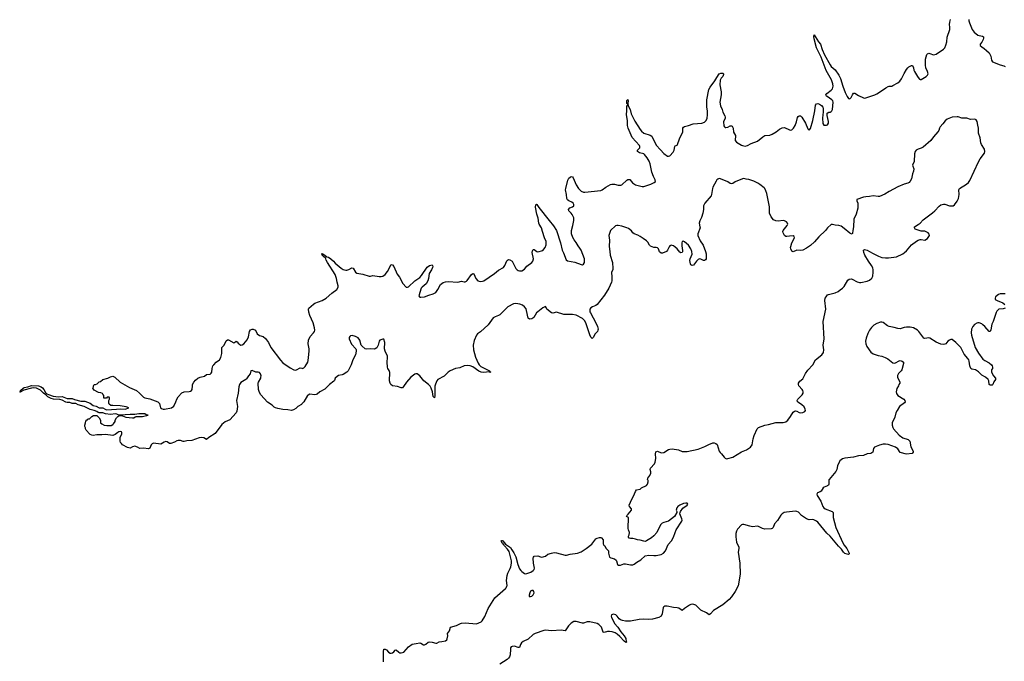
# Model space of a CAD drawing. Header units: inches. Extents: x 1474254 to 1647085, y 640389 to 772279.
# Tile 21 of 85: x 1495419 to 1511397, y 697058 to 707469. Entities that reach past the tile are written whole.
import ezdxf

# ---------------------------------------------------------------- set-up
doc = ezdxf.new("R2010")
doc.units = ezdxf.units.IN
doc.header["$MEASUREMENT"] = 0
for name, color, linetype in [('B4790', 7, 'Continuous'), ('B5609', 7, 'Continuous'), ('B5700', 7, 'Continuous'), ('B5710', 7, 'Continuous')]:
    doc.layers.add(name, color=color, linetype=linetype)

msp = doc.modelspace()

# ---------------------------------------------------------------- linework, layer by layer
at = {"layer": 'B4790', "color": 6, "elevation": 700}
msp.add_lwpolyline([(1500000, 701235), (1499990, 701227), (1499930, 701195), (1499898, 701162), (1499864, 701136), (1499830, 701130), (1499770, 701141), (1499690, 701142), (1499610, 701159), (1499570, 701172), (1499550, 701184), (1499515, 701215), (1499443, 701263), (1499330, 701382), (1499310, 701421), (1499293, 701470), (1499287, 701570), (1499292, 701590), (1499330, 701650), (1499334, 701666), (1499336, 701690), (1499325, 701725), (1499310, 701742), (1499291, 701751), (1499250, 701752), (1499190, 701775), (1499170, 701773), (1499160, 701720), (1499130, 701690), (1499100, 701640), (1499090, 701630), (1499010, 701580), (1498984, 701550), (1498973, 701510), (1498964, 701410), (1498939, 701290), (1498952, 701190), (1498942, 701118), (1498930, 701090), (1498830, 700978), (1498756, 700944), (1498698, 700902), (1498590, 700754), (1498491, 700689), (1498450, 700655), (1498405, 700685), (1498370, 700692), (1498330, 700684), (1498210, 700642), (1498130, 700637), (1498090, 700627), (1498070, 700627), (1498030, 700640), (1497990, 700640), (1497967, 700633), (1497930, 700611), (1497870, 700590), (1497850, 700594), (1497810, 700618), (1497790, 700622), (1497765, 700615), (1497710, 700581), (1497670, 700584), (1497630, 700593), (1497590, 700595), (1497570, 700587), (1497551, 700570), (1497530, 700515), (1497510, 700506), (1497430, 700517), (1497370, 700509), (1497330, 700535), (1497290, 700547), (1497250, 700539), (1497210, 700515), (1497190, 700519), (1497170, 700525), (1497090, 700573), (1497069, 700590), (1497057, 700610), (1497049, 700630), (1497047, 700667), (1497052, 700690), (1497079, 700750), (1497078, 700770), (1497070, 700781), (1497050, 700787), (1497030, 700782), (1497009, 700771), (1496970, 700738), (1496930, 700721), (1496810, 700739), (1496750, 700730), (1496670, 700735), (1496610, 700724), (1496590, 700725), (1496560, 700740), (1496530, 700769), (1496524, 700784), (1496498, 700810), (1496488, 700830), (1496487, 700847), (1496478, 700870), (1496478, 700890), (1496489, 700930), (1496490, 700954), (1496510, 700974), (1496522, 700978), (1496526, 700990), (1496550, 700994), (1496588, 701032), (1496616, 701044), (1496670, 701045), (1496711, 701010), (1496731, 700970), (1496732, 700930), (1496750, 700912), (1496790, 700891), (1496835, 700885), (1496905, 700885), (1496930, 700898), (1496942, 700910), (1496968, 700950), (1496969, 700970), (1496989, 701010), (1497009, 701030), (1497030, 701041), (1497050, 701046), (1497090, 701041), (1497142, 701022), (1497250, 701007), (1497269, 701011), (1497294, 701026), (1497309, 701031), (1497410, 701031), (1497506, 701050), (1497470, 701055), (1497450, 701071), (1497410, 701076), (1497350, 701076), (1497290, 701061), (1497210, 701065), (1497050, 701052), (1497030, 701054), (1496997, 701070), (1496974, 701074), (1496890, 701060), (1496810, 701073), (1496770, 701090), (1496710, 701089), (1496690, 701095), (1496669, 701110), (1496630, 701127), (1496565, 701145), (1496464, 701190), (1496370, 701220), (1496330, 701239), (1496310, 701243), (1496270, 701239), (1496230, 701257), (1496190, 701259), (1496170, 701265), (1496110, 701294), (1496070, 701306), (1495970, 701313), (1495930, 701323), (1495873, 701350), (1495843, 701383), (1495804, 701410), (1495755, 701455), (1495690, 701489), (1495650, 701496), (1495609, 701491), (1495485, 701455), (1495424, 701424), (1495419, 701430), (1495427, 701433), (1495432, 701450), (1495474, 701490), (1495490, 701500), (1495550, 701512), (1495610, 701535), (1495726, 701530), (1495770, 701510), (1495790, 701496), (1495811, 701471), (1495840, 701420), (1495860, 701400), (1495885, 701385), (1495961, 701361), (1496050, 701351), (1496110, 701354), (1496190, 701323), (1496270, 701321), (1496310, 701304), (1496410, 701279), (1496430, 701281), (1496477, 701277), (1496565, 701245), (1496610, 701210), (1496658, 701198), (1496710, 701171), (1496770, 701171), (1496808, 701148), (1496830, 701141), (1496990, 701147), (1497050, 701155), (1497130, 701150), (1497188, 701170), (1497148, 701188), (1497050, 701204), (1496930, 701206), (1496898, 701210), (1496870, 701228), (1496863, 701243), (1496868, 701292), (1496878, 701310), (1496878, 701330), (1496870, 701346), (1496838, 701342), (1496830, 701326), (1496787, 701327), (1496786, 701370), (1496766, 701390), (1496762, 701402), (1496736, 701416), (1496700, 701420), (1496630, 701458), (1496608, 701488), (1496618, 701510), (1496618, 701530), (1496630, 701552), (1496650, 701552), (1496678, 701562), (1496710, 701591), (1496730, 701598), (1496770, 701631), (1496850, 701651), (1496890, 701672), (1496930, 701684), (1496962, 701670), (1497049, 701589), (1497202, 701502), (1497279, 701470), (1497316, 701450), (1497365, 701410), (1497430, 701345), (1497450, 701333), (1497530, 701315), (1497663, 701270), (1497690, 701241), (1497706, 701170), (1497721, 701161), (1497750, 701151), (1497770, 701151), (1497881, 701170), (1497920, 701200), (1497954, 701266), (1497970, 701313), (1497989, 701350), (1498050, 701412), (1498088, 701432), (1498170, 701437), (1498190, 701442), (1498207, 701453), (1498217, 701470), (1498221, 701530), (1498226, 701550), (1498246, 701590), (1498270, 701622), (1498310, 701650), (1498350, 701667), (1498417, 701683), (1498450, 701710), (1498510, 701718), (1498528, 701732), (1498538, 701750), (1498542, 701810), (1498554, 701850), (1498569, 701871), (1498610, 701910), (1498660, 701950), (1498685, 701990), (1498700, 702050), (1498697, 702130), (1498702, 702150), (1498737, 702190), (1498770, 702259), (1498790, 702273), (1498810, 702274), (1498892, 702228), (1498907, 702233), (1498930, 702253), (1498950, 702244), (1498962, 702222), (1498990, 702197), (1499010, 702188), (1499030, 702193), (1499057, 702210), (1499110, 702274), (1499130, 702321), (1499149, 702410), (1499166, 702434), (1499190, 702446), (1499210, 702448), (1499247, 702430), (1499271, 702370), (1499310, 702347), (1499370, 702331), (1499410, 702296), (1499456, 702230), (1499493, 702150), (1499650, 701945), (1499690, 701900), (1499810, 701821), (1499870, 701787), (1499890, 701781), (1499910, 701786), (1499970, 701819), (1500000, 701813)], dxfattribs=at)
at = {"layer": 'B5609', "color": 6, "elevation": 700}
for points in [[(1501325, 697050), (1501323, 697217), (1501330, 697257), (1501350, 697255), (1501370, 697243), (1501404, 697204), (1501430, 697188), (1501450, 697188), (1501470, 697197), (1501488, 697212), (1501510, 697239), (1501530, 697242), (1501570, 697205), (1501590, 697196), (1501610, 697195), (1501653, 697207), (1501729, 697290), (1501790, 697338), (1501855, 697345), (1501910, 697359), (1501930, 697354), (1501970, 697327), (1501990, 697324), (1502010, 697334), (1502050, 697367), (1502068, 697372), (1502110, 697367), (1502170, 697350), (1502190, 697350), (1502225, 697375), (1502270, 697377), (1502330, 697389), (1502350, 697406), (1502358, 697422), (1502368, 697470), (1502363, 697510), (1502395, 697550), (1502410, 697610), (1502510, 697639), (1502570, 697670), (1502590, 697676), (1502650, 697680), (1502833, 697667), (1502910, 697699), (1502926, 697714), (1502970, 697783), (1503024, 697916), (1503130, 698087), (1503301, 698239), (1503312, 698250), (1503324, 698276), (1503328, 698290), (1503321, 698370), (1503328, 698450), (1503340, 698490), (1503378, 698562), (1503388, 698590), (1503399, 698650), (1503398, 698690), (1503391, 698731), (1503361, 698841), (1503336, 698876), (1503286, 698930), (1503281, 698941), (1503270, 698950), (1503264, 698964), (1503250, 698977), (1503240, 699000), (1503230, 699010), (1503244, 699016), (1503250, 699017), (1503259, 699010), (1503301, 698961), (1503382, 698902), (1503404, 698864), (1503437, 698817), (1503472, 698752), (1503504, 698630), (1503530, 698558), (1503550, 698532), (1503570, 698514), (1503610, 698485), (1503630, 698479), (1503650, 698481), (1503714, 698506), (1503749, 698530), (1503767, 698550), (1503772, 698570), (1503755, 698650), (1503749, 698731), (1503755, 698750), (1503770, 698765), (1503830, 698771), (1503870, 698751), (1503890, 698746), (1503950, 698763), (1503990, 698795), (1504050, 698815), (1504090, 698821), (1504130, 698818), (1504270, 698782), (1504290, 698782), (1504350, 698797), (1504470, 698815), (1504530, 698835), (1504613, 698886), (1504704, 698956), (1504722, 698978), (1504750, 699025), (1504770, 699045), (1504790, 699055), (1504830, 699065), (1504850, 699065), (1504860, 699060), (1504885, 699030), (1504885, 698965), (1504900, 698940), (1504912, 698930), (1504930, 698894), (1504974, 698850), (1504974, 698810), (1504992, 698750), (1505010, 698738), (1505070, 698718), (1505098, 698698), (1505106, 698686), (1505121, 698630), (1505135, 698615), (1505170, 698616), (1505223, 698637), (1505250, 698642), (1505330, 698623), (1505370, 698625), (1505390, 698635), (1505432, 698668), (1505497, 698703), (1505571, 698769), (1505630, 698781), (1505710, 698775), (1505750, 698776), (1505827, 698793), (1505869, 698810), (1505898, 698850), (1505945, 698955), (1505994, 699010), (1506029, 699071), (1506054, 699150), (1506074, 699190), (1506162, 699330), (1506167, 699350), (1506165, 699370), (1506134, 699450), (1506135, 699470), (1506142, 699490), (1506180, 699540), (1506249, 699590), (1506259, 699610), (1506250, 699622), (1506230, 699624), (1506190, 699617), (1506132, 699590), (1506102, 699570), (1506085, 699550), (1506072, 699510), (1506082, 699490), (1506082, 699470), (1506045, 699410), (1505950, 699329), (1505870, 699312), (1505843, 699297), (1505823, 699277), (1505800, 699240), (1505756, 699150), (1505710, 699095), (1505670, 699062), (1505592, 699010), (1505570, 699004), (1505550, 699005), (1505490, 699025), (1505446, 699030), (1505410, 699042), (1505370, 699049), (1505330, 699049), (1505310, 699058), (1505298, 699070), (1505298, 699090), (1505308, 699110), (1505315, 699150), (1505298, 699190), (1505295, 699210), (1505298, 699390), (1505269, 699410), (1505275, 699430), (1505294, 699445), (1505349, 699510), (1505349, 699530), (1505315, 699570), (1505309, 699590), (1505352, 699688), (1505381, 699739), (1505410, 699811), (1505430, 699838), (1505489, 699851), (1505509, 699871), (1505589, 699911), (1505609, 699931), (1505619, 699970), (1505619, 699990), (1505614, 700000)], [(1508551, 700000), (1508548, 699990), (1508550, 699930), (1508542, 699918), (1508530, 699907), (1508474, 699886), (1508458, 699870), (1508424, 699816), (1508410, 699805), (1508366, 699790), (1508359, 699781), (1508353, 699770), (1508360, 699750), (1508418, 699658), (1508450, 699567), (1508467, 699547), (1508490, 699532), (1508602, 699490), (1508621, 699470), (1508621, 699390), (1508663, 699230), (1508778, 698978), (1508801, 698941), (1508841, 698890), (1508882, 698810), (1508879, 698801), (1508870, 698793), (1508850, 698794), (1508810, 698806), (1508786, 698826), (1508756, 698876), (1508707, 698927), (1508570, 699086), (1508516, 699136), (1508370, 699314), (1508350, 699331), (1508309, 699351), (1508283, 699357), (1508230, 699351), (1508190, 699367), (1508106, 699426), (1508057, 699477), (1508031, 699491), (1508010, 699493), (1507862, 699478), (1507825, 699470), (1507790, 699451), (1507770, 699430), (1507719, 699341), (1507669, 699291), (1507644, 699230), (1507630, 699215), (1507612, 699208), (1507510, 699201), (1507472, 699210), (1507410, 699244), (1507390, 699248), (1507310, 699240), (1507268, 699248), (1507170, 699276), (1507150, 699276), (1507130, 699270), (1507070, 699203), (1507050, 699168), (1507040, 699130), (1507041, 699079), (1507053, 698990), (1507089, 698910), (1507090, 698890), (1507079, 698830), (1507108, 698650), (1507111, 698470), (1507076, 698284), (1507030, 698188), (1506970, 698105), (1506930, 698061), (1506830, 697974), (1506678, 697882), (1506630, 697828), (1506610, 697812), (1506564, 697844), (1506470, 697885), (1506421, 697941), (1506390, 697966), (1506360, 697980), (1506330, 697985), (1506310, 697980), (1506290, 697968), (1506207, 697913), (1506170, 697882), (1506118, 697918), (1506090, 697928), (1506027, 697933), (1505928, 697952), (1505886, 697950), (1505870, 697942), (1505859, 697930), (1505845, 697830), (1505830, 697790), (1505790, 697769), (1505690, 697744), (1505624, 697736), (1505550, 697740), (1505470, 697736), (1505333, 697707), (1505250, 697710), (1505199, 697719), (1505170, 697731), (1505148, 697748), (1505117, 697790), (1505091, 697811), (1505050, 697820), (1505030, 697814), (1505024, 697810), (1505017, 697790), (1505022, 697770), (1505045, 697730), (1505069, 697670), (1505126, 697610), (1505177, 697537), (1505230, 697470), (1505253, 697430), (1505258, 697410), (1505265, 697370), (1505255, 697365), (1505230, 697386), (1505160, 697460), (1505116, 697496), (1505080, 697520), (1505035, 697535), (1504990, 697542), (1504960, 697540), (1504904, 697524), (1504890, 697532), (1504858, 697610), (1504817, 697657), (1504790, 697669), (1504670, 697699), (1504630, 697696), (1504570, 697679), (1504550, 697678), (1504450, 697703), (1504410, 697703), (1504370, 697678), (1504327, 697633), (1504270, 697550), (1504204, 697564), (1504050, 697553), (1503950, 697561), (1503923, 697557), (1503785, 697510), (1503750, 697494), (1503670, 697415), (1503590, 697378), (1503563, 697357), (1503545, 697330), (1503530, 697280), (1503510, 697280), (1503450, 697302), (1503410, 697299), (1503396, 697290), (1503386, 697274), (1503383, 697257), (1503377, 697163), (1503365, 697130), (1503351, 697109), (1503330, 697087), (1503210, 697010)]]:
    msp.add_lwpolyline(points, dxfattribs=at)
msp.add_lwpolyline([(1503730, 698207), (1503710, 698194), (1503695, 698170), (1503685, 698130), (1503687, 698110), (1503710, 698107), (1503730, 698117), (1503750, 698135), (1503767, 698170), (1503764, 698190), (1503750, 698206)], close=True, dxfattribs=at)
at = {"layer": 'B5700', "color": 6, "elevation": 700}
for points in [[(1500000, 701813), (1500010, 701811), (1500030, 701819), (1500050, 701840), (1500096, 701910), (1500103, 701937), (1500104, 701990), (1500117, 702090), (1500115, 702130), (1500100, 702210), (1500107, 702270), (1500132, 702330), (1500186, 702390), (1500201, 702410), (1500208, 702430), (1500203, 702470), (1500181, 702550), (1500127, 702670), (1500110, 702724), (1500104, 702770), (1500109, 702790), (1500185, 702855), (1500209, 702870), (1500330, 702914), (1500390, 702950), (1500482, 703030), (1500565, 703090), (1500587, 703130), (1500587, 703153), (1500571, 703211), (1500562, 703270), (1500537, 703337), (1500412, 703530), (1500390, 703569), (1500388, 703588), (1500380, 703600), (1500350, 703624), (1500327, 703650), (1500322, 703670), (1500325, 703675), (1500371, 703650), (1500403, 703623), (1500430, 703615), (1500470, 703590), (1500510, 703552), (1500538, 703518), (1500602, 703462), (1500636, 703436), (1500670, 703417), (1500710, 703405), (1500730, 703406), (1500762, 703418), (1500810, 703445), (1500830, 703437), (1500870, 703371), (1500890, 703356), (1500990, 703339), (1501090, 703305), (1501110, 703305), (1501150, 703317), (1501250, 703300), (1501283, 703303), (1501310, 703310), (1501350, 703337), (1501390, 703385), (1501450, 703495), (1501470, 703494), (1501490, 703463), (1501542, 703342), (1501580, 703290), (1501636, 703190), (1501690, 703130), (1501710, 703127), (1501730, 703135), (1501830, 703230), (1501914, 703286), (1501942, 703318), (1502030, 703452), (1502070, 703480), (1502114, 703490), (1502121, 703470), (1502116, 703450), (1502100, 703410), (1502064, 703350), (1502053, 703267), (1502042, 703230), (1502015, 703185), (1501985, 703155), (1501950, 703131), (1501935, 703110), (1501897, 702990), (1501905, 702970), (1501910, 702967), (1501930, 702965), (1501990, 702973), (1502059, 703000), (1502130, 703019), (1502170, 703043), (1502205, 703090), (1502246, 703170), (1502290, 703202), (1502330, 703216), (1502370, 703221), (1502528, 703212), (1502590, 703228), (1502630, 703216), (1502650, 703217), (1502670, 703227), (1502681, 703239), (1502750, 703336), (1502770, 703351), (1502790, 703343), (1502822, 703270), (1502853, 703233), (1502890, 703221), (1502930, 703225), (1502950, 703231), (1503123, 703350), (1503190, 703406), (1503271, 703449), (1503290, 703479), (1503325, 703555), (1503334, 703566), (1503350, 703576), (1503375, 703575), (1503410, 703550), (1503470, 703434), (1503490, 703411), (1503510, 703397), (1503530, 703393), (1503570, 703396), (1503610, 703422), (1503650, 703470), (1503731, 703529), (1503747, 703550), (1503755, 703590), (1503738, 703690), (1503741, 703719), (1503750, 703738), (1503770, 703739), (1503809, 703709), (1503830, 703703), (1503910, 703723), (1503945, 703770), (1503963, 703816), (1503965, 703850), (1503960, 703870), (1503934, 703930), (1503901, 704030), (1503888, 704090), (1503850, 704150), (1503843, 704170), (1503831, 704251), (1503813, 704313), (1503790, 704428), (1503794, 704466), (1503806, 704474), (1503813, 704470), (1503843, 704423), (1504009, 704209), (1504083, 704123), (1504129, 704050), (1504197, 703850), (1504224, 703730), (1504245, 703685), (1504285, 703570), (1504310, 703558), (1504430, 703532), (1504530, 703496), (1504550, 703492), (1504570, 703501), (1504583, 703530), (1504583, 703590), (1504532, 703730), (1504510, 703764), (1504480, 703800), (1504450, 703856), (1504417, 703897), (1504396, 703936), (1504374, 703994), (1504372, 704050), (1504397, 704130), (1504413, 704210), (1504414, 704234), (1504410, 704254), (1504384, 704310), (1504370, 704330), (1504329, 704369), (1504325, 704390), (1504345, 704415), (1504388, 704432), (1504410, 704448), (1504412, 704470), (1504402, 704490), (1504380, 704510), (1504330, 704529), (1504310, 704544), (1504298, 704570), (1504295, 704635), (1504279, 704710), (1504280, 704730), (1504316, 704864), (1504330, 704896), (1504350, 704916), (1504370, 704924), (1504390, 704920), (1504403, 704903), (1504450, 704790), (1504487, 704730), (1504530, 704689), (1504570, 704672), (1504590, 704671), (1504850, 704697), (1504873, 704707), (1504930, 704749), (1505005, 704795), (1505030, 704803), (1505070, 704800), (1505130, 704784), (1505176, 704784), (1505191, 704789), (1505270, 704865), (1505290, 704878), (1505318, 704878), (1505364, 704824), (1505410, 704790), (1505523, 704763), (1505550, 704765), (1505660, 704800), (1505715, 704825), (1505735, 704845), (1505732, 704870), (1505704, 704924), (1505676, 704996), (1505648, 705130), (1505633, 705173), (1505602, 705230), (1505560, 705280), (1505545, 705290), (1505478, 705310), (1505444, 705330), (1505447, 705350), (1505480, 705390), (1505483, 705410), (1505475, 705430), (1505356, 705556), (1505294, 705710), (1505283, 705750), (1505283, 705830), (1505264, 705930), (1505273, 705990), (1505272, 706068), (1505288, 706090), (1505286, 706106), (1505270, 706110), (1505270, 706158), (1505282, 706170), (1505290, 706172), (1505295, 706150), (1505290, 706110), (1505294, 706074), (1505328, 706010), (1505343, 705943), (1505402, 705822), (1505489, 705690), (1505510, 705663), (1505550, 705630), (1505650, 705596), (1505677, 705577), (1505750, 705432), (1505820, 705360), (1505870, 705298), (1505930, 705256), (1505950, 705254), (1505970, 705261), (1506023, 705317), (1506038, 705350), (1506048, 705412), (1506058, 705422), (1506090, 705433), (1506096, 705444), (1506126, 705534), (1506183, 705650), (1506182, 705710), (1506194, 705726), (1506210, 705736), (1506275, 705750), (1506350, 705779), (1506490, 705792), (1506532, 705808), (1506555, 705830), (1506573, 705867), (1506583, 705930), (1506580, 705990), (1506570, 706050), (1506569, 706170), (1506604, 706336), (1506623, 706377), (1506702, 706478), (1506730, 706533), (1506771, 706589), (1506796, 706604), (1506830, 706603), (1506840, 706590), (1506839, 706579), (1506831, 706550), (1506800, 706520), (1506787, 706490), (1506783, 706410), (1506801, 706301), (1506804, 706250), (1506779, 706130), (1506792, 706070), (1506819, 706010), (1506830, 705970), (1506863, 705910), (1506867, 705890), (1506865, 705870), (1506843, 705810), (1506847, 705747), (1506855, 705730), (1506870, 705720), (1506879, 705719), (1506910, 705724), (1506950, 705745), (1506970, 705745), (1506979, 705739), (1506995, 705710), (1507005, 705645), (1507034, 705590), (1507030, 705508), (1507050, 705480), (1507130, 705435), (1507150, 705426), (1507190, 705419), (1507230, 705426), (1507290, 705458), (1507390, 705499), (1507477, 705570), (1507510, 705589), (1507590, 705596), (1507630, 705610), (1507694, 705650), (1507750, 705693), (1507790, 705714), (1507830, 705719), (1507910, 705681), (1507930, 705677), (1507950, 705684), (1507978, 705710), (1508006, 705754), (1508027, 705810), (1508040, 705880), (1508050, 705901), (1508070, 705911), (1508090, 705908), (1508110, 705888), (1508172, 705790), (1508210, 705698), (1508230, 705678), (1508250, 705702), (1508290, 705835), (1508322, 705990), (1508336, 706084), (1508350, 706102), (1508370, 706108), (1508400, 706100), (1508430, 706079), (1508450, 706050), (1508456, 706030), (1508458, 705970), (1508450, 705928), (1508447, 705873), (1508450, 705783), (1508470, 705758), (1508510, 705756), (1508530, 705763), (1508542, 705790), (1508543, 705817), (1508525, 705915), (1508525, 705950), (1508548, 705970), (1508570, 705971), (1508590, 705979), (1508598, 705990), (1508608, 706012), (1508618, 706130), (1508614, 706150), (1508601, 706170), (1508521, 706221), (1508510, 706230), (1508503, 706250), (1508515, 706270), (1508590, 706326), (1508610, 706349), (1508619, 706390), (1508617, 706430), (1508594, 706494), (1508505, 706645), (1508423, 706863), (1508349, 707011), (1508310, 707159), (1508305, 707195), (1508310, 707221), (1508330, 707197), (1508383, 707110), (1508414, 707070), (1508443, 706983), (1508480, 706900), (1508570, 706736), (1508590, 706711), (1508654, 706654), (1508714, 706570), (1508737, 706517), (1508775, 706390), (1508815, 706290), (1508850, 706222), (1508870, 706193), (1508890, 706185), (1508914, 706206), (1508933, 706250), (1508950, 706276), (1508970, 706276), (1509030, 706238), (1509110, 706202), (1509130, 706197), (1509150, 706199), (1509295, 706250), (1509330, 706267), (1509407, 706313), (1509474, 706366), (1509510, 706387), (1509530, 706392), (1509570, 706392), (1509590, 706399), (1509670, 706443), (1509702, 706470), (1509731, 706510), (1509770, 706594), (1509810, 706662), (1509830, 706688), (1509850, 706705), (1509890, 706726), (1509905, 706725), (1509915, 706715), (1509926, 706690), (1509931, 706650), (1509939, 706630), (1509987, 706547), (1510000, 706531)], [(1510000, 705368), (1509990, 705365), (1509966, 705350), (1509949, 705331), (1509940, 705290), (1509933, 705170), (1509910, 705110), (1509911, 705090), (1509928, 705050), (1509926, 705014), (1509910, 704970), (1509890, 704889), (1509870, 704847), (1509855, 704830), (1509830, 704818), (1509770, 704802), (1509670, 704755), (1509530, 704682), (1509461, 704639), (1509370, 704600), (1509350, 704598), (1509270, 704610), (1509210, 704599), (1509150, 704597), (1509112, 704588), (1509006, 704550), (1509004, 704530), (1509019, 704490), (1509023, 704410), (1508991, 704311), (1508955, 704230), (1508950, 704110), (1508939, 704050), (1508936, 704004), (1508930, 703989), (1508910, 703993), (1508890, 704005), (1508801, 704081), (1508750, 704118), (1508710, 704131), (1508653, 704133), (1508610, 704145), (1508590, 704144), (1508530, 704092), (1508493, 704047), (1508390, 703946), (1508317, 703863), (1508250, 703805), (1508190, 703761), (1508130, 703730), (1508090, 703724), (1508030, 703729), (1507970, 703704), (1507950, 703715), (1507933, 703750), (1507930, 703770), (1507932, 703790), (1507950, 703847), (1507993, 703927), (1507989, 703949), (1507970, 703961), (1507910, 703959), (1507870, 703949), (1507850, 703953), (1507833, 703970), (1507806, 704010), (1507804, 704030), (1507810, 704050), (1507871, 704130), (1507882, 704150), (1507881, 704170), (1507864, 704190), (1507830, 704206), (1507810, 704209), (1507730, 704198), (1507690, 704203), (1507650, 704224), (1507614, 704270), (1507589, 704330), (1507586, 704430), (1507544, 704650), (1507530, 704693), (1507510, 704729), (1507499, 704739), (1507430, 704796), (1507397, 704817), (1507331, 704851), (1507254, 704874), (1507210, 704879), (1507170, 704890), (1507150, 704888), (1507030, 704839), (1506990, 704810), (1506970, 704804), (1506950, 704809), (1506910, 704838), (1506790, 704889), (1506770, 704890), (1506750, 704883), (1506734, 704870), (1506721, 704850), (1506670, 704750), (1506663, 704730), (1506648, 704632), (1506638, 704610), (1506539, 704490), (1506514, 704450), (1506515, 704390), (1506503, 704330), (1506482, 704258), (1506455, 704205), (1506444, 704170), (1506459, 704110), (1506460, 704090), (1506426, 703994), (1506426, 703970), (1506463, 703883), (1506510, 703810), (1506551, 703710), (1506558, 703670), (1506560, 703610), (1506558, 703590), (1506549, 703571), (1506530, 703562), (1506516, 703564), (1506470, 703585), (1506450, 703588), (1506430, 703578), (1506401, 703550), (1506353, 703487), (1506330, 703480), (1506313, 703493), (1506303, 703510), (1506296, 703564), (1506300, 703590), (1506330, 703667), (1506329, 703710), (1506312, 703750), (1506270, 703811), (1506210, 703867), (1506185, 703875), (1506170, 703870), (1506162, 703850), (1506162, 703802), (1506177, 703723), (1506176, 703704), (1506170, 703689), (1506150, 703684), (1506130, 703697), (1506089, 703750), (1506058, 703778), (1506030, 703798), (1506010, 703806), (1505990, 703808), (1505970, 703797), (1505957, 703783), (1505932, 703728), (1505915, 703710), (1505850, 703681), (1505830, 703680), (1505803, 703704), (1505784, 703750), (1505770, 703767), (1505750, 703771), (1505710, 703771), (1505656, 703796), (1505642, 703810), (1505610, 703861), (1505590, 703881), (1505536, 703916), (1505490, 703953), (1505450, 703973), (1505390, 703994), (1505370, 704012), (1505350, 704041), (1505299, 704079), (1505272, 704092), (1505190, 704118), (1505130, 704130), (1505110, 704130), (1505090, 704123), (1505009, 704051), (1504982, 703970), (1504991, 703890), (1504984, 703790), (1504997, 703710), (1504999, 703650), (1505040, 703530), (1505047, 703433), (1505042, 703410), (1505023, 703370), (1505029, 703290), (1505028, 703230), (1505023, 703210), (1504980, 703110), (1504910, 702997), (1504790, 702850), (1504770, 702834), (1504714, 702810), (1504690, 702793), (1504673, 702770), (1504670, 702756), (1504673, 702730), (1504680, 702710), (1504769, 702550), (1504794, 702490), (1504804, 702450), (1504803, 702430), (1504796, 702410), (1504753, 702367), (1504730, 702318), (1504710, 702296), (1504690, 702316), (1504670, 702358), (1504613, 702533), (1504590, 702580), (1504570, 702604), (1504550, 702620), (1504450, 702672), (1504390, 702685), (1504248, 702688), (1504130, 702722), (1504070, 702708), (1504051, 702711), (1503974, 702770), (1503961, 702801), (1503950, 702813), (1503930, 702807), (1503910, 702794), (1503826, 702730), (1503807, 702710), (1503764, 702636), (1503730, 702615), (1503690, 702607), (1503670, 702626), (1503646, 702750), (1503636, 702776), (1503611, 702811), (1503576, 702836), (1503533, 702853), (1503470, 702864), (1503430, 702859), (1503343, 702810), (1503210, 702680), (1503190, 702669), (1503134, 702650), (1503103, 702630), (1503020, 702520), (1502896, 702404), (1502849, 702370), (1502830, 702350), (1502795, 702265), (1502777, 702190), (1502783, 702110), (1502815, 701995), (1502858, 701898), (1502875, 701870), (1502902, 701842), (1503009, 701790), (1503044, 701770), (1503043, 701763), (1503053, 701753), (1503065, 701750), (1503039, 701750), (1503037, 701757), (1502950, 701745), (1502910, 701748), (1502870, 701768), (1502775, 701835), (1502730, 701854), (1502690, 701860), (1502630, 701852), (1502559, 701821), (1502490, 701807), (1502407, 701773), (1502371, 701750), (1502310, 701683), (1502207, 701633), (1502188, 701610), (1502165, 701555), (1502158, 701522), (1502155, 701430), (1502158, 701370), (1502150, 701334), (1502130, 701354), (1502118, 701430), (1502098, 701490), (1502080, 701520), (1502052, 701552), (1501976, 701610), (1501912, 701692), (1501870, 701720), (1501850, 701723), (1501830, 701715), (1501767, 701670), (1501694, 701586), (1501650, 701516), (1501630, 701497), (1501610, 701497), (1501550, 701517), (1501470, 701529), (1501443, 701550), (1501429, 701570), (1501418, 701610), (1501425, 701745), (1501415, 701775), (1501393, 701810), (1501388, 701830), (1501381, 701910), (1501388, 701990), (1501386, 702010), (1501352, 702090), (1501341, 702130), (1501342, 702230), (1501330, 702284), (1501310, 702287), (1501261, 702270), (1501250, 702253), (1501244, 702210), (1501236, 702190), (1501213, 702147), (1501190, 702127), (1501170, 702124), (1501109, 702129), (1501050, 702123), (1501023, 702130), (1500974, 702174), (1500963, 702190), (1500938, 702270), (1500910, 702306), (1500870, 702331), (1500816, 702344), (1500790, 702339), (1500777, 702330), (1500766, 702310), (1500766, 702290), (1500805, 702205), (1500874, 702130), (1500881, 702110), (1500882, 702090), (1500868, 702030), (1500825, 701950), (1500797, 701870), (1500749, 701771), (1500729, 701750), (1500670, 701713), (1500650, 701705), (1500593, 701693), (1500570, 701679), (1500541, 701650), (1500528, 701612), (1500519, 701601), (1500448, 701552), (1500370, 701475), (1500288, 701432), (1500247, 701393), (1500230, 701385), (1500210, 701381), (1500130, 701391), (1500101, 701379), (1500090, 701370), (1500030, 701270), (1500010, 701244), (1500000, 701235)], [(1510000, 704053), (1509950, 704069), (1509942, 704090), (1509942, 704110), (1510000, 704147)], [(1505614, 700000), (1505609, 700010), (1505614, 700030), (1505647, 700073), (1505659, 700110), (1505659, 700130), (1505650, 700170), (1505655, 700190), (1505718, 700262), (1505733, 700290), (1505740, 700350), (1505737, 700423), (1505745, 700455), (1505756, 700464), (1505770, 700466), (1505830, 700441), (1505870, 700445), (1505950, 700494), (1505970, 700501), (1506010, 700504), (1506110, 700491), (1506170, 700462), (1506250, 700464), (1506430, 700499), (1506539, 700541), (1506602, 700578), (1506670, 700602), (1506690, 700602), (1506714, 700594), (1506735, 700575), (1506769, 700470), (1506786, 700446), (1506810, 700426), (1506852, 700370), (1506870, 700354), (1506890, 700345), (1506910, 700347), (1506990, 700370), (1507130, 700456), (1507213, 700487), (1507276, 700530), (1507306, 700570), (1507321, 700670), (1507337, 700723), (1507387, 700830), (1507410, 700854), (1507513, 700887), (1507570, 700899), (1507690, 700934), (1507810, 700934), (1507850, 700945), (1507887, 700973), (1507930, 701030), (1507970, 701099), (1507990, 701116), (1508010, 701122), (1508030, 701117), (1508070, 701096), (1508090, 701090), (1508130, 701094), (1508158, 701110), (1508170, 701130), (1508167, 701150), (1508150, 701189), (1508110, 701222), (1508055, 701255), (1508043, 701270), (1508037, 701290), (1508047, 701313), (1508117, 701383), (1508131, 701410), (1508134, 701430), (1508130, 701450), (1508119, 701470), (1508065, 701530), (1508058, 701550), (1508058, 701570), (1508067, 701590), (1508077, 701603), (1508130, 701642), (1508171, 701729), (1508210, 701782), (1508289, 701871), (1508331, 701949), (1508434, 702030), (1508462, 702070), (1508471, 702111), (1508459, 702190), (1508472, 702288), (1508459, 702570), (1508503, 702770), (1508485, 702910), (1508491, 702949), (1508506, 702974), (1508530, 703002), (1508544, 703010), (1508650, 703036), (1508700, 703060), (1508736, 703084), (1508769, 703111), (1508798, 703142), (1508856, 703244), (1508880, 703260), (1508910, 703264), (1508930, 703259), (1509010, 703216), (1509050, 703205), (1509070, 703205), (1509170, 703225), (1509210, 703245), (1509250, 703277), (1509262, 703310), (1509270, 703370), (1509270, 703410), (1509262, 703442), (1509242, 703482), (1509191, 703550), (1509134, 703650), (1509118, 703690), (1509110, 703731), (1509130, 703739), (1509170, 703728), (1509210, 703710), (1509270, 703674), (1509356, 703630), (1509410, 703610), (1509470, 703603), (1509517, 703603), (1509650, 703622), (1509749, 703670), (1509779, 703690), (1509810, 703716), (1509890, 703816), (1509970, 703877), (1510000, 703889)], [(1510000, 702423), (1509990, 702431), (1509924, 702470), (1509870, 702482), (1509810, 702482), (1509770, 702476), (1509710, 702454), (1509670, 702456), (1509610, 702477), (1509530, 702492), (1509504, 702504), (1509430, 702557), (1509410, 702563), (1509390, 702561), (1509330, 702539), (1509281, 702510), (1509243, 702477), (1509208, 702432), (1509182, 702378), (1509156, 702304), (1509145, 702250), (1509149, 702209), (1509165, 702165), (1509230, 702074), (1509270, 702045), (1509350, 702020), (1509410, 702008), (1509466, 701986), (1509506, 701966), (1509590, 701901), (1509610, 701898), (1509630, 701901), (1509690, 701934), (1509710, 701939), (1509739, 701930), (1509761, 701910), (1509761, 701890), (1509732, 701788), (1509723, 701770), (1509679, 701730), (1509662, 701698), (1509666, 701670), (1509701, 701590), (1509703, 701570), (1509688, 701552), (1509682, 701530), (1509654, 701486), (1509644, 701430), (1509650, 701403), (1509670, 701373), (1509766, 701310), (1509785, 701290), (1509788, 701270), (1509776, 701250), (1509695, 701190), (1509657, 701130), (1509636, 701090), (1509620, 701020), (1509580, 700930), (1509575, 700890), (1509587, 700850), (1509600, 700830), (1509690, 700727), (1509750, 700685), (1509835, 700655), (1509866, 700630), (1509878, 700538), (1509921, 700470), (1509918, 700450), (1509901, 700430), (1509810, 700421), (1509790, 700423), (1509730, 700438), (1509710, 700448), (1509668, 700508), (1509630, 700534), (1509510, 700575), (1509470, 700581), (1509430, 700581), (1509370, 700566), (1509290, 700530), (1509272, 700510), (1509263, 700450), (1509230, 700431), (1509170, 700426), (1509110, 700395), (1509030, 700394), (1508950, 700371), (1508810, 700356), (1508770, 700342), (1508730, 700311), (1508722, 700298), (1508693, 700230), (1508679, 700170), (1508662, 700138), (1508554, 700010), (1508551, 700000)]]:
    msp.add_lwpolyline(points, dxfattribs=at)
at = {"layer": 'B5710', "color": 6, "elevation": 700}
for points in [[(1510000, 706531), (1510023, 706503), (1510030, 706498), (1510050, 706501), (1510132, 706550), (1510152, 706570), (1510160, 706590), (1510151, 706630), (1510122, 706690), (1510116, 706730), (1510120, 706830), (1510138, 706902), (1510150, 706917), (1510170, 706924), (1510190, 706922), (1510250, 706898), (1510290, 706909), (1510410, 706993), (1510430, 707014), (1510450, 707058), (1510462, 707110), (1510472, 707188), (1510511, 707309), (1510513, 707350), (1510507, 707390), (1510511, 707430), (1510524, 707470)], [(1510821, 707470), (1510821, 707450), (1510830, 707420), (1510878, 707310), (1510909, 707269), (1510970, 707220), (1510990, 707212), (1511041, 707201), (1511058, 707190), (1511060, 707170), (1511055, 707150), (1511034, 707106), (1511003, 707070), (1511007, 707050), (1511030, 707027), (1511070, 707003), (1511111, 706970), (1511150, 706931), (1511178, 706878), (1511191, 706810), (1511208, 706788), (1511330, 706736), (1511390, 706721), (1511410, 706712)], [(1510000, 704147), (1510030, 704167), (1510079, 704221), (1510230, 704335), (1510271, 704370), (1510339, 704441), (1510370, 704465), (1510410, 704476), (1510430, 704475), (1510510, 704450), (1510547, 704447), (1510570, 704450), (1510590, 704464), (1510630, 704525), (1510654, 704570), (1510664, 704630), (1510660, 704710), (1510670, 704730), (1510782, 704798), (1510814, 704826), (1510840, 704860), (1510977, 705163), (1511007, 705213), (1511074, 705306), (1511080, 705330), (1511076, 705370), (1511025, 705445), (1511014, 705470), (1511003, 705550), (1510979, 705630), (1510977, 705710), (1510970, 705756), (1510956, 705816), (1510942, 705842), (1510930, 705851), (1510910, 705855), (1510850, 705851), (1510789, 705869), (1510710, 705873), (1510650, 705892), (1510630, 705893), (1510550, 705886), (1510470, 705856), (1510437, 705830), (1510402, 705778), (1510357, 705730), (1510345, 705710), (1510334, 705670), (1510321, 705650), (1510247, 705570), (1510204, 705510), (1510079, 705401), (1510050, 705384), (1510000, 705368)], [(1510000, 703889), (1510030, 703901), (1510050, 703903), (1510110, 703891), (1510150, 703918), (1510175, 703950), (1510182, 703970), (1510178, 703990), (1510162, 704010), (1510110, 704038), (1510050, 704037), (1510000, 704053)], [(1511410, 703023), (1511330, 703022), (1511302, 703010), (1511256, 702970), (1511247, 702950), (1511251, 702930), (1511281, 702910), (1511374, 702874), (1511407, 702850)], [(1511410, 702790), (1511380, 702780), (1511310, 702770), (1511290, 702758), (1511278, 702742), (1511264, 702716), (1511215, 702570), (1511194, 702526), (1511181, 702439), (1511170, 702409), (1511150, 702409), (1511080, 702490), (1511050, 702519), (1511030, 702532), (1510990, 702548), (1510970, 702550), (1510950, 702544), (1510916, 702524), (1510888, 702492), (1510865, 702450), (1510861, 702390), (1510867, 702350), (1510927, 702150), (1510980, 702060), (1511050, 701962), (1511079, 701939), (1511150, 701900), (1511187, 701870), (1511202, 701850), (1511207, 701830), (1511204, 701810), (1511192, 701788), (1511192, 701750), (1511221, 701690), (1511252, 701650), (1511253, 701630), (1511228, 701592), (1511211, 701549), (1511200, 701540), (1511190, 701536), (1511170, 701539), (1511153, 701550), (1511148, 701608), (1511133, 701630), (1511090, 701667), (1511030, 701700), (1510976, 701756), (1510930, 701785), (1510870, 701797), (1510852, 701810), (1510838, 701850), (1510827, 701930), (1510820, 701950), (1510808, 701970), (1510744, 702044), (1510692, 702150), (1510610, 702231), (1510550, 702277), (1510530, 702280), (1510510, 702271), (1510483, 702250), (1510448, 702212), (1510430, 702202), (1510410, 702199), (1510365, 702205), (1510290, 702235), (1510190, 702301), (1510170, 702306), (1510110, 702296), (1510090, 702303), (1510012, 702412), (1510000, 702423)]]:
    msp.add_lwpolyline(points, dxfattribs=at)

doc.saveas('drawing.dxf')
